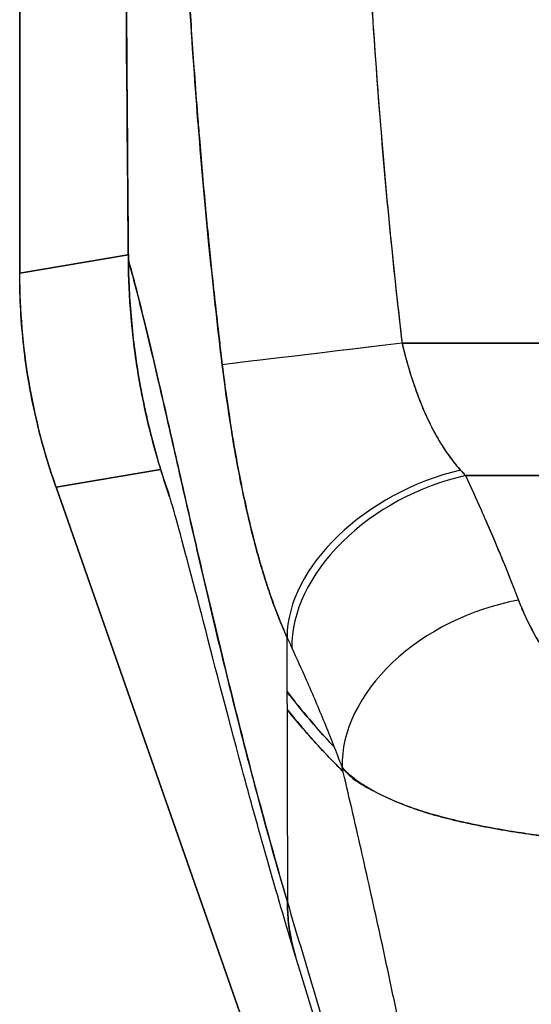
# Model space of a CAD drawing. Extents: x 785 to 1232, y 18 to 306.
# Tile 57 of 232: x 912.491 to 913.042, y 190.341 to 191.402. Entities that reach past the tile are written whole.
import ezdxf

# ---------------------------------------------------------------- set-up
doc = ezdxf.new("R2010")
doc.units = 0
doc.header["$LTSCALE"] = 4
doc.header["$MEASUREMENT"] = 0
doc.layers.get('0').update_dxf_attribs({"linetype": 'CONTINUOUS'})

msp = doc.modelspace()

# ---------------------------------------------------------------- linework, layer by layer
for p, q in [((912.4907, 192.1928), (912.4907, 191.1288)), ((912.4907, 191.1288), (912.4907, 192.1928)), ((912.4907, 191.1288), (912.6078, 191.1487)), ((912.6078, 191.1487), (912.4907, 191.1288)), ((912.6079, 191.1428), (912.6079, 191.1428)), ((912.4907, 191.1274), (912.4907, 191.1288)), ((912.9, 191.079), (912.9, 191.079)), ((912.9, 191.079), (912.9, 191.079)), ((912.9023, 191.0593), (912.9023, 191.0593)), ((912.903, 191.0533), (913.237, 191.0537)), ((913.237, 191.0537), (912.903, 191.0533)), ((912.6427, 190.9174), (912.5299, 190.8982)), ((912.5299, 190.8982), (912.6427, 190.9174)), ((912.9713, 190.9106), (913.9641, 190.9119)), ((913.9641, 190.9119), (912.9713, 190.9106)), ((912.5299, 190.8982), (912.5294, 190.8995)), ((912.5299, 190.8982), (913.0204, 189.4969)), ((913.0204, 189.4969), (912.5299, 190.8982)), ((913.0218, 190.7937), (913.0218, 190.7937)), ((913.0218, 190.7937), (913.0218, 190.7937)), ((913.0232, 190.7902), (913.0231, 190.7902)), ((913.0258, 190.7835), (913.0258, 190.7835)), ((913.0258, 190.7835), (913.0258, 190.7835)), ((913.0261, 190.7827), (913.0261, 190.7827)), ((913.0274, 190.7793), (913.0274, 190.7793)), ((913.0314, 190.769), (913.0315, 190.769)), ((913.0317, 190.7683), (913.0318, 190.7683)), ((913.0318, 190.7683), (913.0317, 190.7683)), ((913.0336, 190.764), (913.0336, 190.764)), ((912.7789, 190.7364), (912.7793, 190.4512))]:
    msp.add_line(p, q)
for centre, major_axis, ratio, start_param, end_param in [((912.6197, 191.1429), (-0.0118, -0.0001), 0.00001, 0.106419, 0.198583), ((913.1778, 191.127), (0.1154, -0.6788), 0.997956, 4.543675, 4.881103), ((912.903, 191.0533), (-0.1955, -0.0233), 0.00001, 4.712389, 6.156235), ((912.903, 191.0533), (-0.1955, -0.0233), 0.00001, 4.711732, 6.154926), ((912.9662, 190.7796), (-0.1794, -0.0811), 0.661582, 4.422654, 5.988393), ((912.9662, 190.7796), (-0.1794, -0.0811), 0.661582, 4.422654, 5.988393), ((912.9356, 191.0925), (0.1376, -0.2389), 0.281199, 5.366156, 5.401864), ((912.9355, 191.0924), (0.1377, -0.2388), 0.280646, 5.36602, 5.401732), ((912.9715, 190.7679), (-0.1784, -0.0832), 0.690457, 4.401738, 5.98046), ((912.9715, 190.7679), (-0.1784, -0.0832), 0.690457, 4.40174, 5.980461), ((913.0287, 190.6337), (-0.1839, -0.0701), 0.701391, 4.452002, 6.04095), ((913.0287, 190.6337), (-0.1839, -0.0701), 0.701391, 4.452002, 6.040951), ((912.7475, 191.0262), (-0.1194, 0.4117), 0.158692, 2.304552, 2.343665)]:
    msp.add_ellipse(centre, major_axis=major_axis, ratio=ratio, start_param=start_param, end_param=end_param)
for points, knots in [([(912.6079, 191.1428), (912.6077, 191.1637), (912.6075, 191.1863), (912.6073, 191.2102), (912.6072, 191.2282), (912.607, 191.2469), (912.6069, 191.2661), (912.6068, 191.2681), (912.6068, 191.27), (912.6068, 191.272), (912.6067, 191.2906), (912.6065, 191.3097), (912.6064, 191.3292), (912.6063, 191.3467), (912.6062, 191.3644), (912.606, 191.3824), (912.606, 191.3905), (912.6059, 191.3986), (912.6059, 191.4068), (912.6058, 191.4153), (912.6058, 191.4238), (912.6057, 191.4324), (912.6056, 191.448), (912.6055, 191.4638), (912.6054, 191.4796), (912.6053, 191.5047), (912.6051, 191.5299), (912.6049, 191.555), (912.6049, 191.5594), (912.6049, 191.5639), (912.6049, 191.5683), (912.6047, 191.5969), (912.6045, 191.6254), (912.6044, 191.653), (912.6043, 191.6688), (912.6042, 191.6844), (912.6041, 191.6995), (912.604, 191.7128), (912.604, 191.7257), (912.6039, 191.7384), (912.6038, 191.7535), (912.6038, 191.7683), (912.6037, 191.7828), (912.6036, 191.7983), (912.6036, 191.8134), (912.6035, 191.8284), (912.6035, 191.8286), (912.6035, 191.8289), (912.6035, 191.8291), (912.6035, 191.8457), (912.6034, 191.8619), (912.6033, 191.8779), (912.6033, 191.8956), (912.6032, 191.913), (912.6032, 191.9299), (912.6032, 191.9349), (912.6031, 191.9399), (912.6031, 191.9449), (912.6031, 191.9589), (912.6031, 191.9726), (912.603, 191.9858), (912.603, 192.0073), (912.6029, 192.0277), (912.6029, 192.0465)], [0, 0, 0, 0, 0.081335, 0.081335, 0.081335, 0.142857, 0.142857, 0.142857, 0.149075, 0.149075, 0.149075, 0.208369, 0.208369, 0.208369, 0.261718, 0.261718, 0.261718, 0.285714, 0.285714, 0.285714, 0.31059, 0.31059, 0.31059, 0.356152, 0.356152, 0.356152, 0.428571, 0.428571, 0.428571, 0.441332, 0.441332, 0.441332, 0.524105, 0.524105, 0.524105, 0.571429, 0.571429, 0.571429, 0.612746, 0.612746, 0.612746, 0.661888, 0.661888, 0.661888, 0.714286, 0.714286, 0.714286, 0.715129, 0.715129, 0.715129, 0.773301, 0.773301, 0.773301, 0.837913, 0.837913, 0.837913, 0.857143, 0.857143, 0.857143, 0.911653, 0.911653, 0.911653, 1, 1, 1, 1]), ([(912.6029, 192.0465), (912.603, 191.964), (912.6033, 191.882), (912.6036, 191.8007), (912.6037, 191.7803), (912.6038, 191.76), (912.6039, 191.7396), (912.6042, 191.6834), (912.6045, 191.6275), (912.6048, 191.5719), (912.6051, 191.5272), (912.6054, 191.4827), (912.6057, 191.4384), (912.6058, 191.4125), (912.606, 191.3867), (912.6062, 191.3609), (912.6067, 191.2877), (912.6072, 191.215), (912.6079, 191.1428)], [0, 0, 0, 0, 0.266519, 0.266519, 0.266519, 0.333333, 0.333333, 0.333333, 0.518206, 0.518206, 0.518206, 0.666667, 0.666667, 0.666667, 0.753542, 0.753542, 0.753542, 1, 1, 1, 1]), ([(912.8687, 191.443), (912.8715, 191.3977), (912.8746, 191.3531), (912.878, 191.3091), (912.8815, 191.2651), (912.8852, 191.2218), (912.8894, 191.1792), (912.8936, 191.1365), (912.8981, 191.0946), (912.903, 191.0533)], [0, 0, 0, 0, 0.333333, 0.333333, 0.333333, 0.666667, 0.666667, 0.666667, 1, 1, 1, 1]), ([(912.8687, 191.443), (912.8716, 191.3958), (912.8749, 191.3487), (912.8786, 191.3016), (912.8822, 191.2561), (912.8863, 191.2107), (912.8908, 191.1653), (912.8945, 191.1279), (912.8986, 191.0905), (912.903, 191.0533)], [0, 0, 0, 0, 0.361662, 0.361662, 0.361662, 0.711598, 0.711598, 0.711598, 1, 1, 1, 1]), ([(912.6732, 191.431), (912.6748, 191.4048), (912.6766, 191.3778), (912.6786, 191.3502), (912.6797, 191.3351), (912.6808, 191.3198), (912.682, 191.3043), (912.6822, 191.3022), (912.6824, 191.3001), (912.6825, 191.2979), (912.6831, 191.2901), (912.6838, 191.2823), (912.6844, 191.2744), (912.6864, 191.2507), (912.6884, 191.2267), (912.6907, 191.2024), (912.6917, 191.1917), (912.6927, 191.1809), (912.6938, 191.17), (912.6941, 191.1673), (912.6943, 191.1646), (912.6946, 191.1619), (912.6956, 191.1522), (912.6966, 191.1425), (912.6976, 191.1327), (912.6999, 191.1101), (912.7024, 191.0874), (912.7051, 191.0645), (912.7059, 191.0572), (912.7068, 191.0499), (912.7076, 191.0426), (912.7081, 191.0385), (912.7086, 191.0343), (912.7091, 191.0302)], [0, 0, 0, 0, 0.215172, 0.215172, 0.215172, 0.333333, 0.333333, 0.333333, 0.349511, 0.349511, 0.349511, 0.409038, 0.409038, 0.409038, 0.587512, 0.587512, 0.587512, 0.666667, 0.666667, 0.666667, 0.686219, 0.686219, 0.686219, 0.756792, 0.756792, 0.756792, 0.91937, 0.91937, 0.91937, 0.970836, 0.970836, 0.970836, 1, 1, 1, 1]), ([(912.7091, 191.0302), (912.7045, 191.0682), (912.7002, 191.1067), (912.6962, 191.1459), (912.6957, 191.1504), (912.6953, 191.1549), (912.6948, 191.1595), (912.6907, 191.201), (912.6869, 191.2433), (912.6835, 191.2862), (912.6833, 191.2885), (912.6831, 191.2908), (912.6829, 191.2931), (912.6793, 191.3383), (912.6761, 191.3843), (912.6732, 191.431)], [0, 0, 0, 0, 0.298748, 0.298748, 0.298748, 0.333333, 0.333333, 0.333333, 0.649666, 0.649666, 0.649666, 0.666667, 0.666667, 0.666667, 1, 1, 1, 1]), ([(912.6079, 191.1428), (912.608, 191.1324), (912.6083, 191.1219), (912.6088, 191.1115), (912.6094, 191.1004), (912.6101, 191.0894), (912.6111, 191.0784), (912.6121, 191.0675), (912.6133, 191.0566), (912.6147, 191.0458), (912.6161, 191.0351), (912.6177, 191.0245), (912.6196, 191.014), (912.6201, 191.0113), (912.6205, 191.0086), (912.621, 191.0059), (912.6224, 190.9982), (912.624, 190.9906), (912.6256, 190.983), (912.6278, 190.9728), (912.6302, 190.9626), (912.6328, 190.9526), (912.6355, 190.9418), (912.6385, 190.9312), (912.6417, 190.9206), (912.645, 190.9096), (912.6486, 190.8987), (912.6524, 190.8879)], [0, 0, 0, 0, 0.0252146, 0.0252146, 0.0252146, 0.0520191, 0.0520191, 0.0520191, 0.0784751, 0.0784751, 0.0784751, 0.1044582, 0.1044582, 0.1044582, 0.1111111, 0.1111111, 0.1111111, 0.1300024, 0.1300024, 0.1300024, 0.1552808, 0.1552808, 0.1552808, 0.1821675, 0.1821675, 0.1821675, 0.210033, 0.210033, 0.210033, 0.210033]), ([(912.7793, 190.4512), (912.7745, 190.4675), (912.7698, 190.4839), (912.7652, 190.5004), (912.7605, 190.5169), (912.7559, 190.5335), (912.7514, 190.5502), (912.7469, 190.5669), (912.7425, 190.5836), (912.7381, 190.6003), (912.7338, 190.6171), (912.7295, 190.6339), (912.7252, 190.6506), (912.721, 190.6674), (912.7169, 190.6841), (912.7128, 190.7008), (912.7087, 190.7174), (912.7047, 190.734), (912.7008, 190.7505), (912.6969, 190.767), (912.693, 190.7834), (912.6892, 190.7996), (912.6854, 190.8158), (912.6817, 190.8318), (912.6781, 190.8476), (912.6745, 190.8635), (912.6709, 190.8791), (912.6674, 190.8944), (912.6639, 190.9097), (912.6605, 190.9248), (912.6571, 190.9395), (912.6538, 190.9542), (912.6505, 190.9686), (912.6473, 190.9826), (912.6441, 190.9966), (912.6409, 191.0102), (912.6379, 191.0233), (912.6348, 191.0364), (912.6318, 191.0491), (912.6289, 191.0612), (912.626, 191.0733), (912.6231, 191.0849), (912.6204, 191.0959), (912.6176, 191.1069), (912.6149, 191.1173), (912.6123, 191.1271), (912.6108, 191.1325), (912.6093, 191.1378), (912.6079, 191.1428)], [0, 0, 0, 0, 0.06426, 0.06426, 0.06426, 0.128523, 0.128523, 0.128523, 0.192785, 0.192785, 0.192785, 0.257047, 0.257047, 0.257047, 0.321309, 0.321309, 0.321309, 0.385571, 0.385571, 0.385571, 0.449834, 0.449834, 0.449834, 0.514096, 0.514096, 0.514096, 0.578358, 0.578358, 0.578358, 0.64262, 0.64262, 0.64262, 0.706882, 0.706882, 0.706882, 0.771145, 0.771145, 0.771145, 0.835407, 0.835407, 0.835407, 0.899669, 0.899669, 0.899669, 0.963931, 0.963931, 0.963931, 1, 1, 1, 1]), ([(912.6524, 190.8879), (912.6474, 190.9022), (912.6429, 190.9164), (912.6389, 190.9302), (912.6384, 190.9319), (912.6379, 190.9336), (912.6374, 190.9353), (912.6299, 190.9619), (912.6243, 190.9873), (912.6199, 191.0122), (912.6181, 191.0223), (912.6166, 191.0323), (912.6152, 191.0423), (912.6134, 191.0558), (912.6119, 191.0692), (912.6108, 191.0822), (912.6089, 191.1036), (912.6081, 191.1241), (912.6079, 191.1428)], [0.8190453, 0.8190453, 0.8190453, 0.8190453, 0.8461538, 0.8461538, 0.8461538, 0.8494491, 0.8494491, 0.8494491, 0.9017388, 0.9017388, 0.9017388, 0.9230769, 0.9230769, 0.9230769, 0.9521732, 0.9521732, 0.9521732, 1, 1, 1, 1]), ([(912.6079, 191.1428), (912.6129, 191.1254), (912.6181, 191.1053), (912.6236, 191.083), (912.6291, 191.0607), (912.6349, 191.0363), (912.6409, 191.0102), (912.647, 190.9841), (912.6533, 190.9563), (912.6599, 190.9273), (912.6665, 190.8983), (912.6734, 190.8681), (912.6805, 190.8372), (912.6876, 190.8062), (912.6951, 190.7745), (912.7028, 190.7423), (912.7104, 190.7102), (912.7184, 190.6777), (912.7266, 190.6451), (912.7349, 190.6125), (912.7434, 190.5798), (912.7522, 190.5474), (912.7609, 190.515), (912.77, 190.4829), (912.7793, 190.4512)], [0, 0, 0, 0, 0.125007, 0.125007, 0.125007, 0.250015, 0.250015, 0.250015, 0.375022, 0.375022, 0.375022, 0.50003, 0.50003, 0.50003, 0.625037, 0.625037, 0.625037, 0.750045, 0.750045, 0.750045, 0.875052, 0.875052, 0.875052, 1, 1, 1, 1]), ([(912.4907, 191.1274), (912.4907, 191.1276), (912.4907, 191.1277), (912.4907, 191.1279), (912.4907, 191.128), (912.4907, 191.1282), (912.4907, 191.1283), (912.4907, 191.1285), (912.4907, 191.1286), (912.4907, 191.1288)], [0, 0, 0, 0, 0.333333, 0.333333, 0.333333, 0.666667, 0.666667, 0.666667, 1, 1, 1, 1]), ([(912.5294, 190.8995), (912.5209, 190.9239), (912.5137, 190.9487), (912.508, 190.9739), (912.5023, 190.999), (912.4979, 191.0245), (912.495, 191.0502), (912.4922, 191.0758), (912.4907, 191.1016), (912.4907, 191.1274)], [0, 0, 0, 0, 0.333333, 0.333333, 0.333333, 0.666667, 0.666667, 0.666667, 1, 1, 1, 1]), ([(912.903, 191.0533), (912.9038, 191.0499), (912.9046, 191.0466), (912.9055, 191.0432), (912.9076, 191.0349), (912.91, 191.0266), (912.9126, 191.0185), (912.9148, 191.0113), (912.9173, 191.0042), (912.9199, 190.9973), (912.9222, 190.9911), (912.9246, 190.9851), (912.9271, 190.9793), (912.9294, 190.9741), (912.9318, 190.969), (912.9343, 190.9641), (912.9365, 190.9597), (912.9388, 190.9554), (912.9411, 190.9513), (912.9433, 190.9476), (912.9455, 190.9439), (912.9478, 190.9404), (912.9498, 190.9372), (912.952, 190.9341), (912.9542, 190.9311), (912.9562, 190.9283), (912.9583, 190.9255), (912.9605, 190.9229), (912.9623, 190.9207), (912.9641, 190.9185), (912.966, 190.9164)], [0, 0, 0, 0, 0.063513, 0.063513, 0.063513, 0.222312, 0.222312, 0.222312, 0.363, 0.363, 0.363, 0.4873, 0.4873, 0.4873, 0.597282, 0.597282, 0.597282, 0.695064, 0.695064, 0.695064, 0.782876, 0.782876, 0.782876, 0.863021, 0.863021, 0.863021, 0.937815, 0.937815, 0.937815, 1, 1, 1, 1]), ([(912.903, 191.0533), (912.9069, 191.0364), (912.9118, 191.0196), (912.9177, 191.0032), (912.9235, 190.9868), (912.9303, 190.9709), (912.9383, 190.9563), (912.9464, 190.9417), (912.9556, 190.9283), (912.966, 190.9164)], [0, 0, 0, 0, 0.333333, 0.333333, 0.333333, 0.666667, 0.666667, 0.666667, 1, 1, 1, 1]), ([(912.7789, 190.7364), (912.7767, 190.7414), (912.7745, 190.7464), (912.7724, 190.7515), (912.7699, 190.7577), (912.7675, 190.7639), (912.7651, 190.7703), (912.7626, 190.7772), (912.7601, 190.7842), (912.7578, 190.7913), (912.7564, 190.7956), (912.755, 190.8), (912.7537, 190.8044), (912.7526, 190.808), (912.7515, 190.8116), (912.7504, 190.8152), (912.7478, 190.8244), (912.7452, 190.8336), (912.7428, 190.843), (912.7401, 190.8537), (912.7375, 190.8645), (912.735, 190.8754), (912.7349, 190.876), (912.7348, 190.8765), (912.7347, 190.8771), (912.732, 190.8891), (912.7295, 190.9012), (912.7272, 190.9135), (912.7246, 190.9266), (912.7223, 190.9398), (912.7201, 190.953), (912.7198, 190.9547), (912.7196, 190.9563), (912.7193, 190.958), (912.7165, 190.9751), (912.714, 190.9923), (912.7118, 191.0094), (912.7108, 191.0164), (912.71, 191.0233), (912.7091, 191.0302)], [0, 0, 0, 0, 0.057355, 0.057355, 0.057355, 0.127207, 0.127207, 0.127207, 0.203207, 0.203207, 0.203207, 0.25, 0.25, 0.25, 0.287987, 0.287987, 0.287987, 0.384242, 0.384242, 0.384242, 0.494472, 0.494472, 0.494472, 0.5, 0.5, 0.5, 0.620982, 0.620982, 0.620982, 0.75, 0.75, 0.75, 0.766262, 0.766262, 0.766262, 0.932672, 0.932672, 0.932672, 1, 1, 1, 1]), ([(912.7091, 191.0302), (912.7106, 191.0179), (912.7122, 191.0057), (912.7139, 190.9934), (912.7148, 190.987), (912.7158, 190.9805), (912.7168, 190.9741), (912.7181, 190.9651), (912.7196, 190.9562), (912.7211, 190.9472), (912.7228, 190.9373), (912.7245, 190.9275), (912.7264, 190.9175), (912.7289, 190.9041), (912.7317, 190.8905), (912.7348, 190.8767), (912.7361, 190.8708), (912.7375, 190.8648), (912.7389, 190.8588), (912.7419, 190.8463), (912.7452, 190.8335), (912.7488, 190.8207), (912.7501, 190.8163), (912.7514, 190.8118), (912.7528, 190.8073), (912.7537, 190.8041), (912.7547, 190.8009), (912.7558, 190.7976), (912.7582, 190.79), (912.7608, 190.7824), (912.7635, 190.7748), (912.7653, 190.7699), (912.7671, 190.765), (912.769, 190.7602), (912.7721, 190.7522), (912.7754, 190.7442), (912.7789, 190.7364)], [0, 0, 0, 0, 0.13127, 0.13127, 0.13127, 0.2, 0.2, 0.2, 0.295706, 0.295706, 0.295706, 0.4, 0.4, 0.4, 0.539952, 0.539952, 0.539952, 0.6, 0.6, 0.6, 0.725303, 0.725303, 0.725303, 0.768562, 0.768562, 0.768562, 0.8, 0.8, 0.8, 0.873831, 0.873831, 0.873831, 0.921366, 0.921366, 0.921366, 1, 1, 1, 1]), ([(912.9713, 190.9106), (912.9771, 190.8983), (912.9827, 190.8861), (912.9881, 190.874), (912.9894, 190.871), (912.9907, 190.8681), (912.992, 190.8652), (912.9977, 190.8521), (913.0033, 190.8391), (913.0087, 190.8262), (913.0095, 190.8243), (913.0102, 190.8224), (913.011, 190.8205), (913.0171, 190.8057), (913.0229, 190.791), (913.0285, 190.7764)], [0, 0, 0, 0, 0.268639, 0.268639, 0.268639, 0.333333, 0.333333, 0.333333, 0.623788, 0.623788, 0.623788, 0.666667, 0.666667, 0.666667, 1, 1, 1, 1]), ([(912.9713, 190.9106), (912.9785, 190.8954), (912.9854, 190.8802), (912.992, 190.8652), (912.9986, 190.8501), (913.005, 190.8352), (913.011, 190.8204), (913.0171, 190.8057), (913.0229, 190.791), (913.0285, 190.7764)], [0, 0, 0, 0, 0.333333, 0.333333, 0.333333, 0.666667, 0.666667, 0.666667, 1, 1, 1, 1]), ([(912.5299, 190.8982), (912.5298, 190.8984), (912.5298, 190.8985), (912.5297, 190.8987), (912.5297, 190.8988), (912.5296, 190.8989), (912.5296, 190.8991), (912.5295, 190.8992), (912.5295, 190.8994), (912.5294, 190.8995)], [0, 0, 0, 0, 0.333333, 0.333333, 0.333333, 0.666667, 0.666667, 0.666667, 1, 1, 1, 1]), ([(912.7881, 190.3928), (912.7665, 190.4639), (912.7472, 190.5327), (912.7137, 190.657), (912.6991, 190.7138), (912.6742, 190.8097), (912.6635, 190.8498), (912.6551, 190.8789), (912.6536, 190.8841), (912.6524, 190.888), (912.6521, 190.8886), (912.6521, 190.8886)], [0, 0, 0, 0, 0.591775, 0.591775, 1.193798, 1.193798, 1.826588, 1.826588, 2.026029, 2.026029, 2.120728, 2.120728, 2.120728, 2.120728]), ([(913.0285, 190.7764), (913.0309, 190.7702), (913.0335, 190.7639), (913.0365, 190.7577), (913.0398, 190.7505), (913.0434, 190.7435), (913.0474, 190.7365), (913.0513, 190.7296), (913.0556, 190.7228), (913.0601, 190.7162), (913.0642, 190.7102), (913.0685, 190.7044), (913.073, 190.6987), (913.0771, 190.6937), (913.0814, 190.6888), (913.0859, 190.6841), (913.0876, 190.6824), (913.0894, 190.6806), (913.0911, 190.6789), (913.0936, 190.6765), (913.0961, 190.6742), (913.0987, 190.6719), (913.1027, 190.6683), (913.107, 190.6649), (913.1113, 190.6617), (913.1154, 190.6588), (913.1195, 190.656), (913.1238, 190.6534), (913.1278, 190.651), (913.1319, 190.6488), (913.1361, 190.6468), (913.1371, 190.6463), (913.1382, 190.6458), (913.1392, 190.6453), (913.1421, 190.644), (913.145, 190.6428), (913.1479, 190.6417), (913.1516, 190.6403), (913.1553, 190.639), (913.1592, 190.6379), (913.1626, 190.6369), (913.1662, 190.636), (913.1698, 190.6352), (913.173, 190.6346), (913.1763, 190.634), (913.1796, 190.6336), (913.1826, 190.6331), (913.1856, 190.6329), (913.1886, 190.6327), (913.1914, 190.6325), (913.1941, 190.6324), (913.1968, 190.6324)], [0, 0, 0, 0, 0.090139, 0.090139, 0.090139, 0.192543, 0.192543, 0.192543, 0.294178, 0.294178, 0.294178, 0.386219, 0.386219, 0.386219, 0.468683, 0.468683, 0.468683, 0.5, 0.5, 0.5, 0.543483, 0.543483, 0.543483, 0.612641, 0.612641, 0.612641, 0.676614, 0.676614, 0.676614, 0.73542, 0.73542, 0.73542, 0.75, 0.75, 0.75, 0.789344, 0.789344, 0.789344, 0.838902, 0.838902, 0.838902, 0.884415, 0.884415, 0.884415, 0.926226, 0.926226, 0.926226, 0.964707, 0.964707, 0.964707, 1, 1, 1, 1]), ([(913.0285, 190.7764), (913.0336, 190.7635), (913.0392, 190.7514), (913.0454, 190.7401), (913.0516, 190.7288), (913.0583, 190.7183), (913.0655, 190.7085), (913.0726, 190.6988), (913.0802, 190.6899), (913.0882, 190.6818), (913.0962, 190.6737), (913.1047, 190.6664), (913.1135, 190.6602), (913.1224, 190.6539), (913.1316, 190.6486), (913.1411, 190.6445), (913.1505, 190.6403), (913.1602, 190.6372), (913.1696, 190.6353), (913.1789, 190.6333), (913.1879, 190.6323), (913.1968, 190.6324)], [0, 0, 0, 0, 0.142857, 0.142857, 0.142857, 0.285714, 0.285714, 0.285714, 0.428571, 0.428571, 0.428571, 0.571429, 0.571429, 0.571429, 0.714286, 0.714286, 0.714286, 0.857143, 0.857143, 0.857143, 1, 1, 1, 1]), ([(912.8383, 190.5966), (912.8323, 190.6125), (912.8261, 190.6284), (912.8196, 190.6442), (912.8133, 190.6595), (912.8068, 190.6748), (912.8001, 190.69), (912.7949, 190.7017), (912.7896, 190.7135), (912.7841, 190.7252)], [0, 0, 0, 0, 0.368344, 0.368344, 0.368344, 0.724557, 0.724557, 0.724557, 1, 1, 1, 1]), ([(912.779, 190.6778), (912.7868, 190.6677), (912.7948, 190.6577), (912.8031, 190.6481), (912.8118, 190.6377), (912.8208, 190.6277), (912.8301, 190.6179)], [0.4122548, 0.4122548, 0.4122548, 0.4122548, 0.44444444, 0.44444444, 0.44444444, 0.47875481, 0.47875481, 0.47875481, 0.47875481]), ([(912.8301, 190.6179), (912.8236, 190.6248), (912.8171, 190.6318), (912.8108, 190.639), (912.8018, 190.6493), (912.793, 190.6599), (912.7845, 190.6707), (912.7826, 190.673), (912.7808, 190.6753), (912.779, 190.6777)], [0.50121696, 0.50121696, 0.50121696, 0.50121696, 0.52582281, 0.52582281, 0.52582281, 0.56137699, 0.56137699, 0.56137699, 0.56900839, 0.56900839, 0.56900839, 0.56900839]), ([(912.779, 190.6587), (912.7839, 190.6526), (912.7888, 190.6467), (912.7938, 190.6408), (912.7966, 190.6376), (912.7993, 190.6344), (912.8021, 190.6313), (912.8101, 190.6221), (912.8184, 190.6131), (912.8269, 190.6044), (912.831, 190.6001), (912.8352, 190.5959), (912.8394, 190.5917)], [0.42514345, 0.42514345, 0.42514345, 0.42514345, 0.44444444, 0.44444444, 0.44444444, 0.45489045, 0.45489045, 0.45489045, 0.48538522, 0.48538522, 0.48538522, 0.50024937, 0.50024937, 0.50024937, 0.50024937]), ([(912.8394, 190.5917), (912.836, 190.5951), (912.8327, 190.5985), (912.8293, 190.6019), (912.8229, 190.6085), (912.8165, 190.6152), (912.8101, 190.6222), (912.7997, 190.6337), (912.7893, 190.6458), (912.779, 190.6587)], [0.60527071, 0.60527071, 0.60527071, 0.60527071, 0.61538462, 0.61538462, 0.61538462, 0.63455057, 0.63455057, 0.63455057, 0.66602905, 0.66602905, 0.66602905, 0.66602905]), ([(913.1975, 190.51), (913.1907, 190.5102), (913.184, 190.5105), (913.1772, 190.5108), (913.1699, 190.5112), (913.1626, 190.5117), (913.1553, 190.5121), (913.1476, 190.5127), (913.1398, 190.5133), (913.1321, 190.5139), (913.1288, 190.5142), (913.1255, 190.5145), (913.1222, 190.5148), (913.1173, 190.5152), (913.1123, 190.5157), (913.1073, 190.5161), (913.0986, 190.517), (913.0898, 190.5179), (913.0812, 190.5189), (913.072, 190.5199), (913.0628, 190.5211), (913.0538, 190.5223), (913.0521, 190.5225), (913.0503, 190.5228), (913.0485, 190.523), (913.0408, 190.5241), (913.0332, 190.5252), (913.0257, 190.5264), (913.016, 190.5279), (913.0065, 190.5296), (912.9973, 190.5313), (912.9914, 190.5324), (912.9857, 190.5335), (912.98, 190.5347), (912.9763, 190.5355), (912.9727, 190.5363), (912.9691, 190.5371), (912.9597, 190.5392), (912.9506, 190.5414), (912.9418, 190.5438), (912.9341, 190.5459), (912.9266, 190.5482), (912.9193, 190.5506), (912.918, 190.5511), (912.9167, 190.5515), (912.9154, 190.552), (912.9066, 190.555), (912.8983, 190.5583), (912.8905, 190.5618), (912.883, 190.5651), (912.8761, 190.5686), (912.8699, 190.5721), (912.8692, 190.5724), (912.8685, 190.5728), (912.8678, 190.5732), (912.861, 190.5771), (912.8551, 190.5811), (912.8499, 190.5852), (912.8454, 190.5888), (912.8415, 190.5926), (912.8383, 190.5966)], [0, 0, 0, 0, 0.045131, 0.045131, 0.045131, 0.093426, 0.093426, 0.093426, 0.144884, 0.144884, 0.144884, 0.166667, 0.166667, 0.166667, 0.199814, 0.199814, 0.199814, 0.258524, 0.258524, 0.258524, 0.321011, 0.321011, 0.321011, 0.333333, 0.333333, 0.333333, 0.387116, 0.387116, 0.387116, 0.456419, 0.456419, 0.456419, 0.5, 0.5, 0.5, 0.528256, 0.528256, 0.528256, 0.602165, 0.602165, 0.602165, 0.666667, 0.666667, 0.666667, 0.678273, 0.678273, 0.678273, 0.757412, 0.757412, 0.757412, 0.833333, 0.833333, 0.833333, 0.841729, 0.841729, 0.841729, 0.926303, 0.926303, 0.926303, 1, 1, 1, 1]), ([(912.8383, 190.5966), (912.8409, 190.5928), (912.8439, 190.5895), (912.8473, 190.5866), (912.8508, 190.5835), (912.8547, 190.5808), (912.8591, 190.5781), (912.8625, 190.576), (912.8661, 190.574), (912.87, 190.572), (912.8701, 190.5719), (912.8701, 190.5719), (912.8702, 190.5719), (912.8715, 190.5712), (912.8728, 190.5705), (912.8741, 190.5699), (912.8797, 190.567), (912.8858, 190.5641), (912.8923, 190.5613), (912.8989, 190.5583), (912.906, 190.5555), (912.9133, 190.5528), (912.9154, 190.552), (912.9175, 190.5513), (912.9196, 190.5505), (912.9242, 190.549), (912.9289, 190.5475), (912.9337, 190.5461), (912.9347, 190.5458), (912.9357, 190.5455), (912.9367, 190.5452), (912.9449, 190.5428), (912.9534, 190.5407), (912.962, 190.5386), (912.968, 190.5373), (912.9741, 190.5359), (912.9804, 190.5346), (912.9832, 190.5341), (912.9861, 190.5335), (912.989, 190.5329), (912.9983, 190.5311), (913.0077, 190.5294), (913.0173, 190.5278), (913.0269, 190.5262), (913.0367, 190.5247), (913.0466, 190.5233), (913.0474, 190.5232), (913.0481, 190.5231), (913.0489, 190.523), (913.058, 190.5217), (913.0672, 190.5205), (913.0766, 190.5194), (913.0815, 190.5189), (913.0865, 190.5183), (913.0915, 190.5178), (913.0966, 190.5172), (913.1017, 190.5167), (913.1069, 190.5162), (913.1121, 190.5157), (913.1173, 190.5152), (913.1225, 190.5147), (913.1274, 190.5143), (913.1324, 190.5139), (913.1373, 190.5135), (913.1474, 190.5127), (913.1575, 190.512), (913.1676, 190.5114), (913.1776, 190.5108), (913.1876, 190.5103), (913.1975, 190.51)], [0, 0, 0, 0, 0.059089, 0.059089, 0.059089, 0.119883, 0.119883, 0.119883, 0.166667, 0.166667, 0.166667, 0.167443, 0.167443, 0.167443, 0.182749, 0.182749, 0.182749, 0.247761, 0.247761, 0.247761, 0.314587, 0.314587, 0.314587, 0.333333, 0.333333, 0.333333, 0.374243, 0.374243, 0.374243, 0.382853, 0.382853, 0.382853, 0.452216, 0.452216, 0.452216, 0.5, 0.5, 0.5, 0.522064, 0.522064, 0.522064, 0.591884, 0.591884, 0.591884, 0.661356, 0.661356, 0.661356, 0.666667, 0.666667, 0.666667, 0.730236, 0.730236, 0.730236, 0.764063, 0.764063, 0.764063, 0.798519, 0.798519, 0.798519, 0.833333, 0.833333, 0.833333, 0.866245, 0.866245, 0.866245, 0.933397, 0.933397, 0.933397, 1, 1, 1, 1]), ([(912.9768, 189.9214), (912.972, 189.948), (912.9672, 189.9749), (912.9622, 190.002), (912.9572, 190.0291), (912.9521, 190.0564), (912.9469, 190.0838), (912.9417, 190.1113), (912.9364, 190.1389), (912.9309, 190.1667), (912.9255, 190.1945), (912.9199, 190.2224), (912.9142, 190.2505), (912.9085, 190.2786), (912.9026, 190.3068), (912.8966, 190.3352), (912.8906, 190.3636), (912.8845, 190.3922), (912.8782, 190.421), (912.8719, 190.4497), (912.8654, 190.4787), (912.8588, 190.508), (912.8521, 190.5372), (912.8453, 190.5667), (912.8383, 190.5966)], [0, 0, 0, 0, 0.125, 0.125, 0.125, 0.25, 0.25, 0.25, 0.375, 0.375, 0.375, 0.5, 0.5, 0.5, 0.625, 0.625, 0.625, 0.75, 0.75, 0.75, 0.875, 0.875, 0.875, 1, 1, 1, 1]), ([(912.7793, 190.4512), (912.7793, 190.4438), (912.7798, 190.4363), (912.7806, 190.4287), (912.7816, 190.4207), (912.783, 190.4126), (912.7849, 190.4047), (912.7855, 190.4023), (912.7861, 190.3999), (912.7868, 190.3975), (912.7872, 190.3959), (912.7877, 190.3944), (912.7881, 190.3928)], [0, 0, 0, 0, 0.0704241, 0.0704241, 0.0704241, 0.1445336, 0.1445336, 0.1445336, 0.1666667, 0.1666667, 0.1666667, 0.1814401, 0.1814401, 0.1814401, 0.1814401]), ([(912.7881, 190.3928), (912.7877, 190.3944), (912.7872, 190.3959), (912.7868, 190.3975), (912.7861, 190.3999), (912.7855, 190.4023), (912.7849, 190.4047), (912.783, 190.4126), (912.7816, 190.4207), (912.7806, 190.4287), (912.7798, 190.4363), (912.7793, 190.4438), (912.7793, 190.4512)], [0.8187245, 0.8187245, 0.8187245, 0.8187245, 0.8333333, 0.8333333, 0.8333333, 0.8556336, 0.8556336, 0.8556336, 0.9296835, 0.9296835, 0.9296835, 1, 1, 1, 1]), ([(912.7793, 190.4512), (912.7888, 190.4188), (912.7985, 190.3864), (912.8081, 190.3541), (912.8177, 190.3218), (912.8273, 190.2896), (912.8368, 190.2577), (912.8463, 190.2258), (912.8557, 190.1942), (912.8649, 190.1629), (912.8741, 190.1316), (912.8831, 190.1007), (912.8918, 190.0702), (912.9006, 190.0397), (912.909, 190.0097), (912.9171, 189.9801), (912.9252, 189.9505), (912.9329, 189.9214), (912.9401, 189.8928), (912.9473, 189.8642), (912.9541, 189.836), (912.9603, 189.8083), (912.9665, 189.7805), (912.9721, 189.7532), (912.9771, 189.7263)], [0, 0, 0, 0, 0.124961, 0.124961, 0.124961, 0.249967, 0.249967, 0.249967, 0.374972, 0.374972, 0.374972, 0.499978, 0.499978, 0.499978, 0.624983, 0.624983, 0.624983, 0.749989, 0.749989, 0.749989, 0.874994, 0.874994, 0.874994, 1, 1, 1, 1]), ([(912.9774, 189.7225), (912.9523, 189.8577), (912.9116, 189.9947), (912.8427, 190.2176), (912.8148, 190.3054), (912.7881, 190.3928)], [0, 0, 0, 0, 1.122923, 1.122923, 1.857425, 1.857425, 1.857425, 1.857425])]:
    msp.add_open_spline(points, degree=3, knots=knots)
for points in [[(912.6079, 191.1428), (912.6051, 191.4441), (912.6035, 191.7453), (912.6029, 192.0465)], [(912.675, 191.4015), (912.675, 191.4015), (912.675, 191.4015), (912.675, 191.4015)], [(912.675, 191.4015), (912.675, 191.4015), (912.675, 191.4015), (912.675, 191.4015)], [(912.6783, 191.3543), (912.6783, 191.3543), (912.6783, 191.3543), (912.6783, 191.3543)], [(912.6783, 191.3543), (912.6783, 191.3543), (912.6783, 191.3543), (912.6783, 191.3543)], [(912.611, 191.0791), (912.611, 191.0795), (912.611, 191.0798), (912.611, 191.0802)]]:
    msp.add_open_spline(points, degree=3)

doc.saveas('drawing.dxf')
